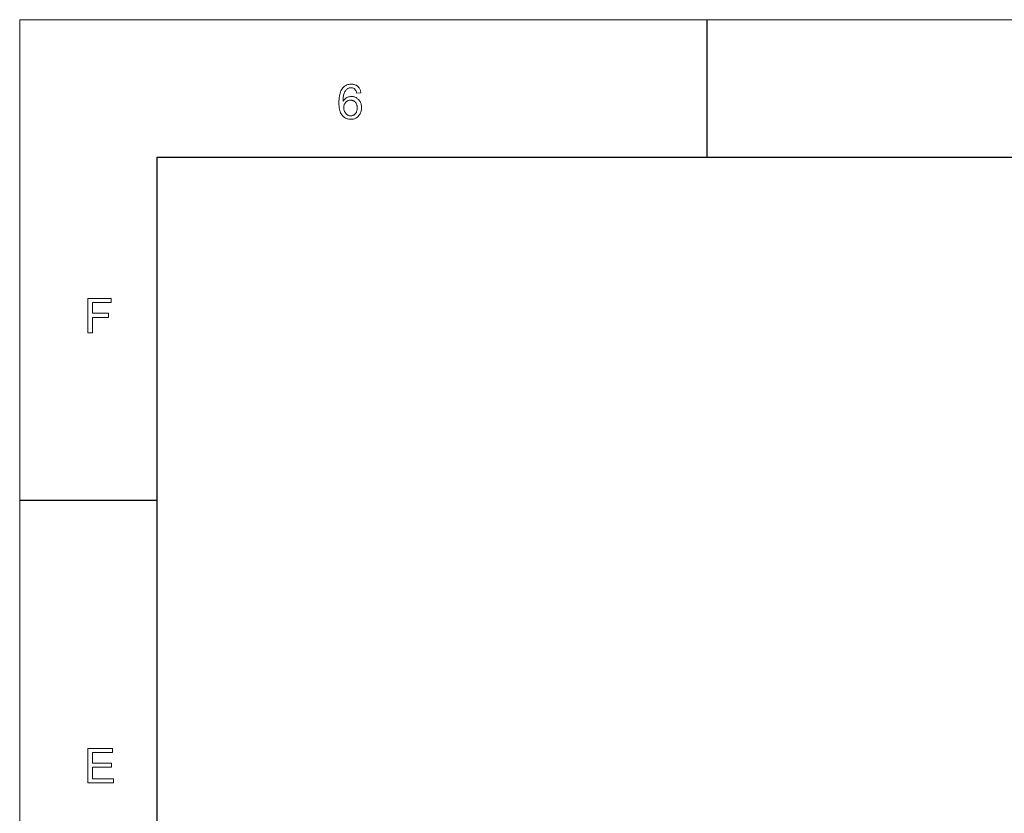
# Model space of a CAD drawing. Header units: millimetres. Extents: x 2556 to 2984, y -1556 to -1254.
# Tile 18 of 53: x 2556 to 2660, y -1337 to -1254. Entities that reach past the tile are written whole.
import ezdxf

# ---------------------------------------------------------------- set-up
doc = ezdxf.new("R2010")
doc.units = ezdxf.units.MM

msp = doc.modelspace()

# ---------------------------------------------------------------- linework, layer by layer
at = {"color": 7, "lineweight": 13}
for p, q in [((2556.481, -1556.064), (2556.481, -1253.677)), ((2556.481, -1253.677), (2984.117, -1253.677))]:
    msp.add_line(p, q, dxfattribs=at)
at = {"color": 7, "lineweight": 25, "ltscale": 0.24999}
msp.add_line((2628.48, -1253.677), (2628.48, -1268.077), dxfattribs=at)
at = {"color": 7, "lineweight": 25}
for p, q in [((2570.881, -1541.664), (2570.881, -1268.077)), ((2570.881, -1268.077), (2969.717, -1268.077))]:
    msp.add_line(p, q, dxfattribs=at)
at = {"color": 7, "lineweight": 25, "ltscale": 0.25}
msp.add_line((2570.88, -1304.077), (2556.48, -1304.077), dxfattribs=at)
at = {"color": 7, "lineweight": 13}
for points in [[(2590.376, -1262.206), (2590.439, -1262.116), (2590.508, -1262.035), (2590.582, -1261.963), (2590.661, -1261.901), (2590.745, -1261.849), (2590.834, -1261.806), (2590.929, -1261.773), (2591.028, -1261.749), (2591.133, -1261.735), (2591.243, -1261.73), (2591.33, -1261.733), (2591.414, -1261.743), (2591.496, -1261.759), (2591.575, -1261.782), (2591.652, -1261.812), (2591.725, -1261.848), (2591.797, -1261.89), (2591.865, -1261.939), (2591.931, -1261.995), (2591.994, -1262.057), (2592.053, -1262.124), (2592.106, -1262.195), (2592.152, -1262.269), (2592.192, -1262.347), (2592.226, -1262.429), (2592.254, -1262.514), (2592.276, -1262.603), (2592.291, -1262.695), (2592.3, -1262.792), (2592.304, -1262.892), (2592.3, -1262.993), (2592.291, -1263.091), (2592.276, -1263.186), (2592.254, -1263.278), (2592.227, -1263.366), (2592.193, -1263.452), (2592.153, -1263.535), (2592.106, -1263.614), (2592.054, -1263.691), (2591.995, -1263.764), (2591.932, -1263.833), (2591.864, -1263.894), (2591.792, -1263.948), (2591.716, -1263.995), (2591.637, -1264.034), (2591.553, -1264.067), (2591.465, -1264.092), (2591.373, -1264.11), (2591.277, -1264.121), (2591.176, -1264.124), (2591.074, -1264.12), (2590.975, -1264.109), (2590.879, -1264.09), (2590.786, -1264.063), (2590.697, -1264.028), (2590.61, -1263.986), (2590.526, -1263.937), (2590.446, -1263.879), (2590.368, -1263.814), (2590.294, -1263.741), (2590.224, -1263.659), (2590.162, -1263.564), (2590.108, -1263.458), (2590.06, -1263.339), (2590.02, -1263.209), (2589.987, -1263.067), (2589.962, -1262.912), (2589.944, -1262.746), (2589.933, -1262.568), (2589.929, -1262.378), (2589.932, -1262.191), (2589.942, -1262.012), (2589.959, -1261.844), (2589.982, -1261.685), (2590.011, -1261.535), (2590.048, -1261.395), (2590.091, -1261.265), (2590.14, -1261.144), (2590.196, -1261.032), (2590.259, -1260.931), (2590.328, -1260.839), (2590.403, -1260.756), (2590.484, -1260.683), (2590.571, -1260.62), (2590.663, -1260.567), (2590.762, -1260.523), (2590.867, -1260.489), (2590.977, -1260.465), (2591.093, -1260.451), (2591.216, -1260.446), (2591.295, -1260.448), (2591.373, -1260.455), (2591.448, -1260.466), (2591.52, -1260.482), (2591.59, -1260.502), (2591.657, -1260.527), (2591.722, -1260.556), (2591.784, -1260.59), (2591.844, -1260.629), (2591.901, -1260.672), (2591.955, -1260.719), (2592.004, -1260.771), (2592.049, -1260.827), (2592.09, -1260.887), (2592.126, -1260.952), (2592.158, -1261.021), (2592.186, -1261.095), (2592.209, -1261.173), (2592.228, -1261.255), (2592.242, -1261.342), (2591.8, -1261.381), (2591.772, -1261.273), (2591.737, -1261.175), (2591.695, -1261.089), (2591.645, -1261.015), (2591.588, -1260.952), (2591.523, -1260.901), (2591.451, -1260.861), (2591.372, -1260.832), (2591.285, -1260.815), (2591.191, -1260.809), (2591.124, -1260.812), (2591.059, -1260.823), (2590.996, -1260.839), (2590.935, -1260.863), (2590.876, -1260.893), (2590.819, -1260.93), (2590.764, -1260.974), (2590.71, -1261.024), (2590.659, -1261.082), (2590.609, -1261.146), (2590.563, -1261.217), (2590.522, -1261.296), (2590.485, -1261.382), (2590.454, -1261.477), (2590.427, -1261.579), (2590.405, -1261.689), (2590.388, -1261.807), (2590.376, -1261.932), (2590.368, -1262.065), (2590.366, -1262.206)], [(2591.167, -1263.761), (2591.226, -1263.758), (2591.284, -1263.751), (2591.339, -1263.739), (2591.392, -1263.722), (2591.442, -1263.699), (2591.49, -1263.672), (2591.536, -1263.64), (2591.58, -1263.604), (2591.621, -1263.562), (2591.66, -1263.515), (2591.696, -1263.465), (2591.728, -1263.413), (2591.757, -1263.359), (2591.781, -1263.302), (2591.802, -1263.244), (2591.819, -1263.183), (2591.832, -1263.121), (2591.842, -1263.056), (2591.847, -1262.99), (2591.849, -1262.921), (2591.847, -1262.852), (2591.842, -1262.786), (2591.832, -1262.723), (2591.819, -1262.661), (2591.802, -1262.602), (2591.781, -1262.546), (2591.757, -1262.492), (2591.728, -1262.44), (2591.696, -1262.391), (2591.66, -1262.344), (2591.621, -1262.301), (2591.579, -1262.262), (2591.535, -1262.227), (2591.488, -1262.198), (2591.439, -1262.173), (2591.386, -1262.152), (2591.332, -1262.136), (2591.274, -1262.125), (2591.214, -1262.118), (2591.152, -1262.116), (2591.094, -1262.118), (2591.038, -1262.124), (2590.984, -1262.135), (2590.931, -1262.15), (2590.88, -1262.169), (2590.83, -1262.193), (2590.782, -1262.221), (2590.736, -1262.253), (2590.691, -1262.29), (2590.648, -1262.33), (2590.608, -1262.375), (2590.572, -1262.422), (2590.541, -1262.472), (2590.513, -1262.524), (2590.49, -1262.579), (2590.471, -1262.637), (2590.456, -1262.698), (2590.446, -1262.761), (2590.439, -1262.828), (2590.437, -1262.896), (2590.439, -1262.967), (2590.446, -1263.036), (2590.456, -1263.102), (2590.47, -1263.166), (2590.489, -1263.229), (2590.512, -1263.289), (2590.539, -1263.347), (2590.57, -1263.402), (2590.605, -1263.456), (2590.645, -1263.508), (2590.687, -1263.556), (2590.732, -1263.599), (2590.779, -1263.637), (2590.828, -1263.67), (2590.879, -1263.698), (2590.932, -1263.72), (2590.988, -1263.738), (2591.045, -1263.751), (2591.105, -1263.758)], [(2566.05, -1283.344), (2564.098, -1283.344), (2564.098, -1284.459), (2565.79, -1284.459), (2565.79, -1284.886), (2564.098, -1284.886), (2564.098, -1286.517), (2563.622, -1286.517), (2563.622, -1282.917), (2566.05, -1282.917)], [(2566.306, -1333.685), (2563.617, -1333.685), (2563.617, -1330.085), (2566.222, -1330.085), (2566.222, -1330.512), (2564.093, -1330.512), (2564.093, -1331.613), (2566.085, -1331.613), (2566.085, -1332.04), (2564.093, -1332.04), (2564.093, -1333.258), (2566.306, -1333.258)]]:
    msp.add_lwpolyline(points, close=True, dxfattribs=at)

doc.saveas('drawing.dxf')
